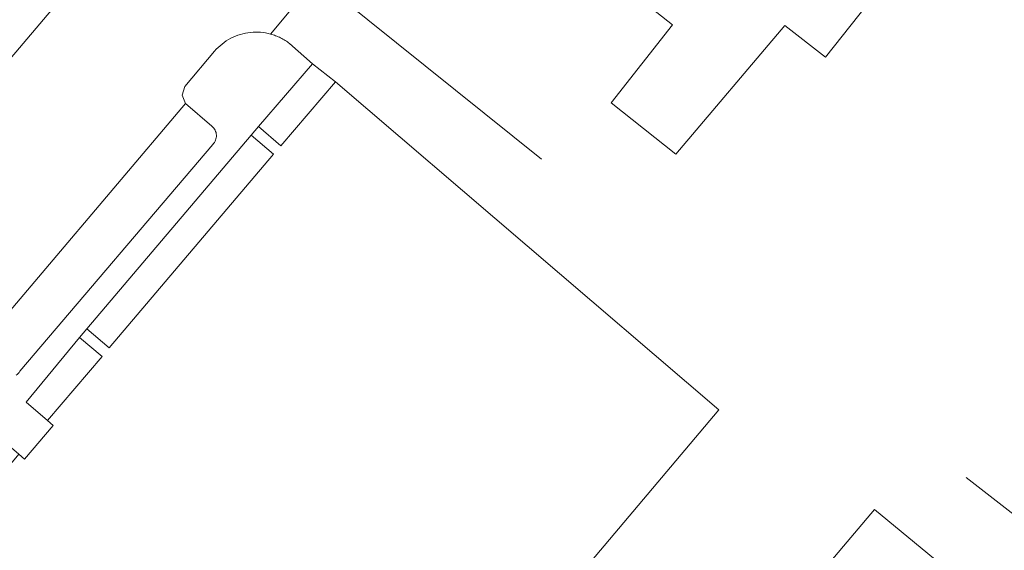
# Model space of a CAD drawing. Header units: metres. Extents: x 187916 to 189411, y 333285 to 334910.
# Tile 79 of 256: x 188410 to 188447, y 334320 to 334340. Entities that reach past the tile are written whole.
import ezdxf

# ---------------------------------------------------------------- set-up
doc = ezdxf.new("R2010")
doc.units = ezdxf.units.M
for name, color, linetype, lineweight in [('B-WE-IE-TERREINAFSCHEIDING_KUNSTMATIG_MUUR-G', 253, 'IE-TERREINAFSCHEIDING_KUNSTMATIG-SO', 15), ('B-WE-OG-BEBOUWING-GV', 253, 'Continuous', 15), ('B-WE-OG-TERREIN_ERF-GV', 253, 'Continuous', 15), ('B-WE-VH-GESLOTENVERHARDING_ASFALT-GV', 253, 'Continuous', 15), ('B-WE-VH-OPENVERHARDING_BETONSTRAATSTEEN-GV', 253, 'Continuous', 15), ('B-WE-VH-OPENVERHARDING_TEGEL-GV', 253, 'Continuous', 15)]:
    doc.layers.add(name, color=color, linetype=linetype, lineweight=lineweight)
doc.linetypes.add('IE-TERREINAFSCHEIDING_KUNSTMATIG-SO', pattern='A,4,[82,NLCS.SHX,S=0.75,R=90,X=0,Y=0],4,-2', length=10)

# ---------------------------------------------------------------- blocks, each defined once
blk = doc.blocks.new('DTM')
at = {"layer": 'B-WE-IE-TERREINAFSCHEIDING_KUNSTMATIG_MUUR-G', "ltscale": 0.2, "flags": 128}
for points in [[(188429.47, 334334.617), (188421.835, 334340.752)], [(188445.49, 334322.609), (188447.085, 334321.382), (188454.896, 334315.276)], [(188426.454, 334294.26), (188426.855, 334294.743), (188433.979, 334303.31), (188429.742, 334306.877), (188442.039, 334321.408), (188445.056, 334318.921)]]:
    blk.add_lwpolyline(points, dxfattribs=at)
at = {"layer": 'B-WE-OG-BEBOUWING-GV', "ltscale": 0.2, "flags": 128}
blk.add_lwpolyline([(188429.054, 334349.938), (188428.227, 334348.903), (188428.391, 334348.772), (188428.263, 334348.603), (188434.492, 334343.624), (188432.572, 334341.143), (188434.409, 334339.682), (188432.091, 334336.739), (188434.542, 334334.801), (188438.646, 334339.653), (188440.183, 334338.468), (188442.076, 334340.845), (188440.653, 334341.988), (188443.185, 334345.203), (188438.993, 334348.506), (188440.44, 334350.307)], dxfattribs=at)
blk.add_lwpolyline([(188406.562, 334321.473), (188407.358, 334320.699), (188401.199, 334313.422), (188400.365, 334314.155), (188400.083, 334313.834), (188400.917, 334313.101), (188398.91, 334310.713), (188413.566, 334298.396), (188436.166, 334325.163), (188421.692, 334337.538), (188419.627, 334335.123), (188418.784, 334335.845), (188418.511, 334335.526), (188419.354, 334334.804), (188413.158, 334327.502), (188412.311, 334328.22), (188412.038, 334327.898), (188412.885, 334327.18), (188410.826, 334324.762), (188411.039, 334324.58), (188409.957, 334323.309), (188409.743, 334323.49), (188407.68, 334321.03), (188406.884, 334321.804)], close=True, dxfattribs=at)
at = {"layer": 'B-WE-OG-TERREIN_ERF-GV', "ltscale": 0.2, "flags": 128}
for points in [[(188442.076, 334340.845), (188440.183, 334338.468), (188438.646, 334339.653), (188434.542, 334334.801), (188432.091, 334336.739), (188434.409, 334339.682), (188432.572, 334341.143)], [(188421.019, 334341.461), (188419.242, 334339.336)], [(188419.962, 334338.975), (188420.82, 334338.21), (188421.692, 334337.538), (188436.166, 334325.163), (188413.566, 334298.396), (188398.91, 334310.713), (188398.104, 334311.455), (188396.238, 334313.039), (188396.187, 334313.083), (188363.345, 334274.45), (188359.485, 334269.386), (188358.736, 334268.353), (188355.683, 334263.952), (188352.778, 334259.451)]]:
    blk.add_lwpolyline(points, dxfattribs=at)
for points in [[(188419.242, 334339.336, -0.024941), (188419.435, 334339.273)], [(188419.435, 334339.273, -0.020074), (188419.62, 334339.191)], [(188419.62, 334339.191, -0.022062), (188419.796, 334339.091)], [(188419.796, 334339.091, -0.027505), (188419.962, 334338.975)]]:
    blk.add_lwpolyline(points, format="xyb", dxfattribs=at)
for points in [[(188421.692, 334337.538), (188420.82, 334338.21), (188418.784, 334335.845), (188419.627, 334335.123)], [(188412.311, 334328.22), (188413.158, 334327.502), (188419.354, 334334.804), (188418.511, 334335.526)], [(188410.826, 334324.762), (188412.885, 334327.18), (188412.038, 334327.898), (188410.015, 334325.459)]]:
    blk.add_lwpolyline(points, close=True, dxfattribs=at)
at = {"layer": 'B-WE-VH-GESLOTENVERHARDING_ASFALT-GV', "ltscale": 0.2, "flags": 128}
for points in [[(188418.983, 334349.705), (188399.547, 334326.788), (188399.72, 334326.431), (188399.606, 334326.051)], [(188419.242, 334339.336), (188421.019, 334341.461)], [(188361.405, 334275.92), (188377.735, 334295.123), (188392.209, 334311.991), (188393.593, 334313.165), (188395.151, 334314.096), (188396.843, 334315.177), (188398.34, 334316.514), (188398.654, 334316.697), (188399.005, 334316.602), (188406.941, 334325.984), (188407.906, 334327.143), (188416.032, 334336.712), (188415.909, 334337.03), (188416.013, 334337.355), (188417.128, 334338.686)]]:
    blk.add_lwpolyline(points, dxfattribs=at)
for points in [[(188417.739, 334339.174, -0.095157), (188418.487, 334339.399)], [(188418.487, 334339.399, -0.049887), (188418.868, 334339.402)], [(188418.868, 334339.402, -0.04759), (188419.242, 334339.336)], [(188417.128, 334338.686, -0.095466), (188417.739, 334339.174)]]:
    blk.add_lwpolyline(points, format="xyb", dxfattribs=at)
at = {"layer": 'B-WE-VH-OPENVERHARDING_BETONSTRAATSTEEN-GV', "ltscale": 0.2, "flags": 128}
for points in [[(188417.3, 334350.441), (188398.576, 334328.305), (188398.457, 334327.927), (188398.612, 334327.563), (188399.547, 334326.788), (188418.983, 334349.705), (188418.032, 334350.51)], [(188417.029, 334335.856), (188416.032, 334336.712), (188407.906, 334327.143), (188408.408, 334327.078), (188409.089, 334326.51)], [(188409.775, 334326.622), (188417.059, 334335.176)]]:
    blk.add_lwpolyline(points, dxfattribs=at)
for points in [[(188417.151, 334335.708, 0.110798), (188417.029, 334335.856)], [(188417.2, 334335.523, 0.102659), (188417.151, 334335.708)], [(188417.059, 334335.176, 0.113028), (188417.167, 334335.334)], [(188417.167, 334335.334, 0.110515), (188417.2, 334335.523)], [(188409.645, 334326.469, 0.116699), (188409.775, 334326.622)]]:
    blk.add_lwpolyline(points, format="xyb", dxfattribs=at)
at = {"layer": 'B-WE-VH-OPENVERHARDING_TEGEL-GV', "ltscale": 0.2, "flags": 128}
for points in [[(188418.487, 334339.399, 0.095157), (188417.739, 334339.174)], [(188418.868, 334339.402, 0.049887), (188418.487, 334339.399)], [(188419.242, 334339.336, 0.04759), (188418.868, 334339.402)], [(188419.435, 334339.273, 0.024941), (188419.242, 334339.336)], [(188419.62, 334339.191, 0.020074), (188419.435, 334339.273)], [(188417.739, 334339.174, 0.095466), (188417.128, 334338.686)], [(188419.796, 334339.091, 0.022062), (188419.62, 334339.191)], [(188419.962, 334338.975, 0.027505), (188419.796, 334339.091)], [(188417.029, 334335.856, -0.110798), (188417.151, 334335.708)], [(188417.151, 334335.708, -0.102659), (188417.2, 334335.523)], [(188417.167, 334335.334, -0.113028), (188417.059, 334335.176)], [(188417.2, 334335.523, -0.110515), (188417.167, 334335.334)], [(188409.775, 334326.622, -0.116699), (188409.645, 334326.469)]]:
    blk.add_lwpolyline(points, format="xyb", dxfattribs=at)
for points in [[(188407.825, 334324.218), (188400.693, 334315.849), (188400.361, 334315.67), (188399.997, 334315.768), (188399.319, 334316.338), (188396.238, 334313.039), (188398.104, 334311.455), (188400.083, 334313.834), (188400.365, 334314.155), (188406.562, 334321.473), (188406.884, 334321.804), (188408.93, 334324.183), (188409.743, 334323.49), (188409.957, 334323.309), (188411.039, 334324.58), (188410.826, 334324.762), (188410.015, 334325.459), (188412.038, 334327.898), (188412.311, 334328.22), (188418.511, 334335.526), (188418.784, 334335.845), (188420.82, 334338.21), (188419.962, 334338.975)], [(188417.128, 334338.686), (188416.013, 334337.355), (188415.909, 334337.03), (188416.032, 334336.712), (188417.029, 334335.856)], [(188417.059, 334335.176), (188409.775, 334326.622)]]:
    blk.add_lwpolyline(points, dxfattribs=at)

msp = doc.modelspace()

# ---------------------------------------------------------------- block references
msp.add_blockref('DTM', (0, 0))

doc.saveas('drawing.dxf')
